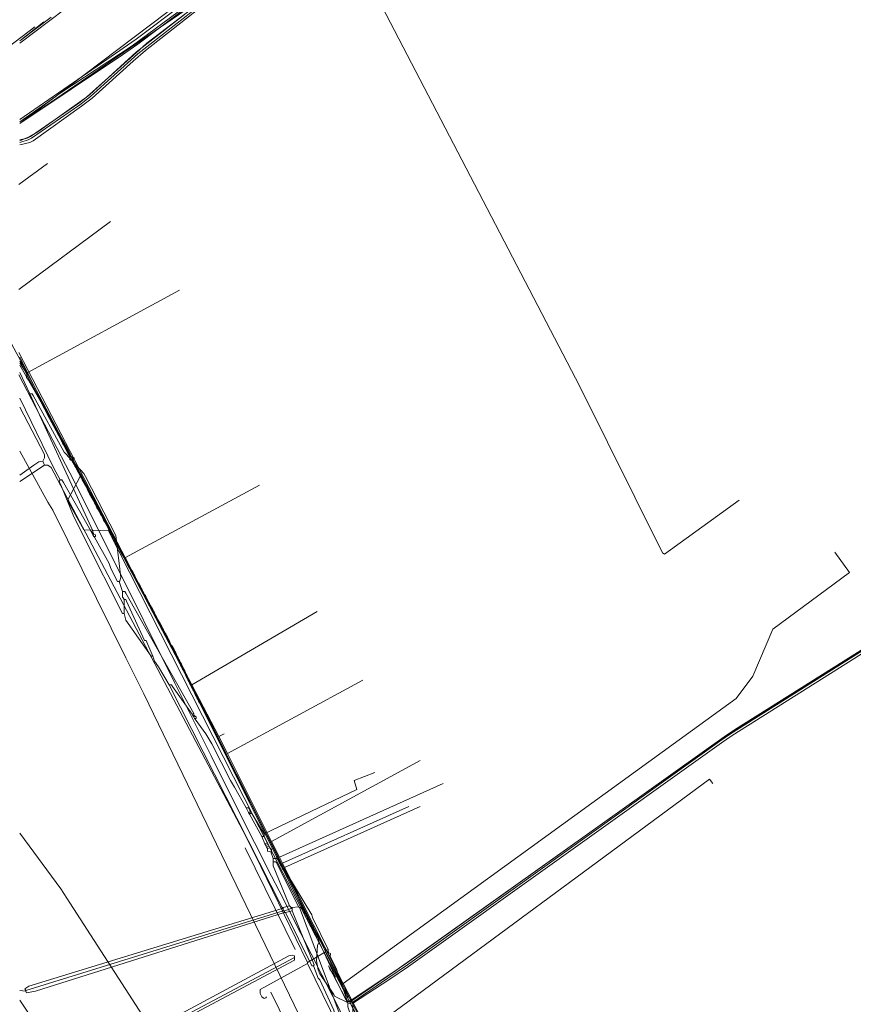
# Model space of a CAD drawing. Header units: metres. Extents: x 92810 to 93633, y 464687 to 465459.
# Tile 144 of 256: x 92921 to 92994, y 465068 to 465154. Entities that reach past the tile are written whole.
import ezdxf
from ezdxf.lldxf.tags import DXFTag

# ---------------------------------------------------------------- set-up
doc = ezdxf.new("R2010")
doc.units = ezdxf.units.M
for name, color, linetype, lineweight, transparency in [('B-OI-KL-DATA_KPN-G', 90, 'SI_B_DATA_KPN', 18, 0.4), ('B-OI-KL-DATA_LIANDER-G', 90, 'SI_B_DATA_LIANDER', 18, 0.4), ('B-OI-KL-DATA_ZIGGO BV-G', 90, 'SI_B_DATA_ZIGGO', 18, 0.4), ('B-OI-KL-ET_HS_LIANDER-G', 10, 'SI_B_ET_HS_LIANDON', 18, 0.4), ('B-OI-KL-ET_LS_LIANDER-G', 190, 'SI_B_ET_LS_LIANDER', 18, 0.4), ('B-OI-KL-ET_MS_LIANDER-G', 130, 'SI_B_ET_MS_LIANDER', 18, 0.4), ('B-OI-KL-GAS_LD_LIANDER-G', 30, 'SI_B_GAS_LD_LIANDER', 18, 0.4), ('B-WE-KL-DATA-G', 90, 'KL-DATA-N', 18, 0.4), ('B-WE-KL-ET_LS-G', 190, 'KL-LS-N', 18, 0.4), ('B-WE-KL-WATER-G', 170, 'KL-WATER-N', 18, 0.4)]:
    doc.layers.add(name, color=color, linetype=linetype, lineweight=lineweight, transparency=transparency)
doc.styles.get("Standard").update_dxf_attribs({"font": 'isocp.shx'})
tags = doc.linetypes.add('KL-DATA-N', pattern='A,4,-1,[101,NLCS.SHX,S=0.5,R=0,X=0,Y=0],-1,4,-1,["D",Standard,S=1,R=0,X=-0.25,Y=-0.5],-1.5', length=12.5).pattern_tags.tags
tags[18] = DXFTag(74, 10)
tags = doc.linetypes.add('KL-LS-N', pattern='A,4,-1,[103,NLCS.SHX,S=0.75,R=0,X=0,Y=0],-1,4,-1,["L",Standard,S=1,R=0,X=0,Y=-0.5],-2', length=13).pattern_tags.tags
tags[18] = DXFTag(74, 10)
doc.linetypes.add('KL-WATER-N', pattern='A,7,-0.5,[168,NLCS.SHX,S=0.75,R=0,X=0.75,Y=0],-2', length=9.5)
doc.linetypes.add('SI_B_DATA_KPN', pattern='A,5,-2,["KPN",Standard,S=1.5,R=0,X=-0.51,Y=-0.75],-8', length=15)
doc.linetypes.add('SI_B_DATA_LIANDER', pattern='A,5,-2,["LI-DATA",Standard,S=1.5,R=0,X=-0.51,Y=-0.75],-11', length=18)
doc.linetypes.add('SI_B_DATA_ZIGGO', pattern='A,5,-2,["ZIGGO",Standard,S=1.5,R=0,X=-0.51,Y=-0.75],-9', length=16)
doc.linetypes.add('SI_B_ET_HS_LIANDON', pattern='A,5,-2,["LI-HS",Standard,S=1.5,R=0,X=-0.51,Y=-0.75],-10', length=17)
doc.linetypes.add('SI_B_ET_LS_LIANDER', pattern='A,5,-2,["LI-LS",Standard,S=1.5,R=0,X=-0.51,Y=-0.75],-10', length=17)
doc.linetypes.add('SI_B_ET_MS_LIANDER', pattern='A,5,-2,["LI-MS",Standard,S=1.5,R=0,X=-0.51,Y=-0.75],-10', length=17)
doc.linetypes.add('SI_B_GAS_LD_LIANDER', pattern='A,5,-2,["LI-G-LD",Standard,S=1.5,R=0,X=-0.51,Y=-0.75],-11', length=18)

msp = doc.modelspace()

# ---------------------------------------------------------------- linework, layer by layer
at = {"layer": 'B-OI-KL-DATA_KPN-G'}
for p, q in [((92942.679, 465081.821), (92942.821, 465081.536)), ((92944.036, 465076.179), (92944.036, 465075.893)), ((92944.821, 465076.179), (92944.821, 465075.893))]:
    msp.add_line(p, q, dxfattribs=at)
at = {"layer": 'B-OI-KL-DATA_KPN-G', "flags": 128}
for points in [[(92953.75, 465168.464), (92953.393, 465167.964), (92953.036, 465167.893), (92952.75, 465167.679), (92941.464, 465159.964), (92941.036, 465159.607), (92921.107, 465144.536)], [(92921.964, 465120.964), (92921.107, 465122.821)], [(92924.607, 465113.464), (92924.036, 465114.536), (92921.107, 465120.607)], [(92921.964, 465120.964), (92922.179, 465120.964), (92922.25, 465120.821), (92924.964, 465115.893), (92925.107, 465115.75), (92926.679, 465114.036), (92926.821, 465113.75), (92929.464, 465108.607), (92929.893, 465104.964), (92929.821, 465104.679), (92929.75, 465104.607)], [(92921.964, 465120.964), (92927.464, 465109.036)], [(92924.607, 465113.464), (92924.536, 465113.321), (92924.679, 465113.036), (92925.75, 465110.393), (92926.75, 465108.321), (92930.036, 465101.821), (92930.179, 465101.821)], [(92924.607, 465113.464), (92924.75, 465113.464), (92924.893, 465113.25), (92927.321, 465108.964)], [(92927.464, 465109.036), (92927.321, 465108.964)], [(92927.321, 465108.964), (92927.393, 465108.821)], [(92927.464, 465108.893), (92927.393, 465108.821)], [(92927.393, 465108.821), (92927.464, 465108.679)], [(92927.464, 465109.036), (92927.464, 465108.893)], [(92927.464, 465108.893), (92927.536, 465108.75)], [(92927.536, 465108.75), (92927.464, 465108.679)], [(92927.464, 465108.679), (92927.536, 465108.536)], [(92927.536, 465108.75), (92927.679, 465108.679), (92927.679, 465108.536)], [(92927.536, 465108.536), (92927.679, 465108.536)], [(92927.536, 465108.536), (92927.607, 465108.464)], [(92927.607, 465108.536), (92927.607, 465108.464)], [(92927.607, 465108.464), (92928.893, 465106.179), (92929.036, 465105.75), (92929.607, 465104.607), (92929.75, 465104.607)], [(92929.75, 465104.607), (92930.036, 465103.75)], [(92930.036, 465103.75), (92930.036, 465103.25), (92930.107, 465103.179), (92930.179, 465103.036)], [(92930.036, 465103.75), (92930.25, 465103.75), (92930.321, 465103.607), (92936.25, 465093.107)], [(92930.179, 465103.036), (92930.179, 465101.821)], [(92930.179, 465103.036), (92930.321, 465103.036), (92930.393, 465102.893), (92931.964, 465099.464), (92932.107, 465099.464), (92932.179, 465099.321), (92932.679, 465098.107)], [(92930.179, 465101.821), (92930.321, 465101.25), (92932.536, 465098.107), (92932.679, 465098.107)], [(92932.679, 465098.107), (92932.821, 465097.679), (92933.179, 465097.179), (92934.107, 465095.607)], [(92934.107, 465095.607), (92934.321, 465095.607), (92934.393, 465095.464), (92936.107, 465093.036)], [(92934.107, 465095.607), (92943.964, 465076.179)], [(92936.25, 465093.107), (92936.107, 465093.036)], [(92936.107, 465093.036), (92936.179, 465092.893)], [(92936.25, 465092.964), (92936.179, 465092.893)], [(92936.179, 465092.893), (92936.25, 465092.821)], [(92936.25, 465093.107), (92936.25, 465092.964)], [(92936.25, 465092.964), (92936.321, 465092.893)], [(92936.321, 465092.893), (92936.25, 465092.821)], [(92936.25, 465092.821), (92936.321, 465092.679)], [(92936.321, 465092.893), (92936.464, 465092.821), (92936.464, 465092.679)], [(92936.321, 465092.679), (92936.464, 465092.679)], [(92936.321, 465092.679), (92936.393, 465092.607)], [(92936.393, 465092.679), (92936.393, 465092.607)], [(92936.393, 465092.607), (92937.321, 465091.321), (92937.821, 465090.464), (92939.464, 465087.25), (92939.821, 465086.679), (92940.821, 465084.893)], [(92952.036, 465087.964), (92950.25, 465087.25), (92950.464, 465086.464), (92942.393, 465082.607)], [(92940.821, 465084.893), (92941.036, 465084.893), (92941.107, 465084.75), (92941.179, 465084.536)], [(92940.821, 465084.893), (92941.036, 465084.464)], [(92941.179, 465084.536), (92941.036, 465084.464)], [(92941.036, 465084.464), (92941.107, 465084.321)], [(92941.179, 465084.393), (92941.107, 465084.321)], [(92941.107, 465084.321), (92942.179, 465082.393)], [(92941.179, 465084.536), (92941.179, 465084.393)], [(92941.179, 465084.393), (92941.321, 465084.393), (92941.393, 465084.25), (92942.393, 465082.607)], [(92942.179, 465082.393), (92942.393, 465082.393)], [(92942.179, 465082.393), (92942.464, 465081.75)], [(92942.393, 465082.607), (92942.393, 465082.393)], [(92942.393, 465082.393), (92942.679, 465081.821)], [(92942.679, 465081.821), (92942.464, 465081.75)], [(92942.464, 465081.75), (92942.536, 465081.607)], [(92942.75, 465081.679), (92942.536, 465081.607)], [(92942.536, 465081.607), (92942.607, 465081.464)], [(92942.821, 465081.536), (92942.607, 465081.464)], [(92942.607, 465081.464), (92942.679, 465081.321)], [(92942.893, 465081.393), (92942.679, 465081.321)], [(92942.679, 465081.321), (92942.679, 465081.107), (92942.964, 465081.036)], [(92942.821, 465081.536), (92942.893, 465081.393)], [(92942.893, 465081.393), (92943.036, 465081.25), (92943.036, 465081.036), (92942.964, 465081.036)], [(92942.964, 465081.036), (92943.179, 465080.464)], [(92943.179, 465080.464), (92943.179, 465079.821), (92943.393, 465079.321), (92944.607, 465076.321)], [(92943.179, 465080.464), (92943.607, 465080.464), (92943.607, 465080.393), (92946.536, 465075.536), (92946.607, 465075.321), (92947.964, 465072.536)], [(92943.179, 465080.179), (92943.393, 465080.179), (92943.464, 465080.107), (92945.393, 465076.25)], [(92943.964, 465076.107), (92921.893, 465069.321), (92921.536, 465069.107), (92921.607, 465068.964)], [(92943.964, 465076.179), (92944.036, 465076.179)], [(92943.964, 465076.179), (92943.964, 465076.107)], [(92943.964, 465076.107), (92944.036, 465076.107)], [(92944.607, 465076.321), (92944.036, 465076.179)], [(92944.75, 465076.107), (92944.179, 465075.893)], [(92944.607, 465076.321), (92944.75, 465076.179)], [(92944.75, 465076.179), (92944.821, 465076.179)], [(92944.75, 465076.179), (92944.75, 465076.107)], [(92944.75, 465076.107), (92944.821, 465076.107)], [(92945.393, 465076.25), (92944.821, 465076.179)], [(92945.393, 465076.25), (92945.464, 465076.179)], [(92945.464, 465076.179), (92945.679, 465076.179), (92945.75, 465076.036), (92947.821, 465072.464)], [(92945.464, 465076.179), (92948.893, 465067.107)], [(92944.036, 465075.893), (92921.607, 465068.964)], [(92944.179, 465075.75), (92922.464, 465068.893), (92921.679, 465068.75), (92921.607, 465068.893)], [(92944.036, 465075.893), (92944.179, 465075.893)], [(92944.179, 465075.893), (92944.179, 465075.75)], [(92944.179, 465075.75), (92944.25, 465075.75)], [(92944.821, 465075.893), (92944.25, 465075.75)], [(92944.25, 465075.75), (92946.536, 465071.107), (92946.679, 465071.107)], [(92944.821, 465075.893), (92946.75, 465071.179), (92946.679, 465071.107)], [(92947.964, 465072.536), (92947.821, 465072.464)], [(92947.964, 465072.536), (92947.964, 465072.393)], [(92947.821, 465072.464), (92947.893, 465072.321)], [(92947.964, 465072.393), (92947.893, 465072.321)], [(92947.893, 465072.321), (92947.964, 465072.179)], [(92947.964, 465072.393), (92948.036, 465072.25)], [(92948.036, 465072.25), (92947.964, 465072.179)], [(92947.964, 465072.179), (92948.036, 465072.036)], [(92948.036, 465072.25), (92948.179, 465072.179), (92948.179, 465072.036)], [(92948.036, 465072.036), (92948.179, 465072.036)], [(92948.036, 465072.036), (92948.107, 465071.964)], [(92948.107, 465072.036), (92948.107, 465071.964)], [(92948.107, 465071.964), (92948.679, 465070.893), (92949.679, 465067.893), (92949.679, 465067.536), (92952.464, 465059.036), (92952.607, 465058.75), (92958.107, 465047.107), (92958.25, 465047.107), (92958.25, 465046.964)], [(92946.679, 465071.107), (92947.107, 465070.036), (92947.25, 465069.893), (92948.464, 465067.25), (92948.536, 465066.964)], [(92921.607, 465068.893), (92921.107, 465068.964)], [(92921.607, 465068.964), (92921.607, 465068.893)], [(92930.107, 465038.25), (92930.179, 465043.25), (92929.964, 465046.25), (92929.75, 465047.536), (92928.893, 465052.75), (92928.679, 465053.607), (92928.036, 465055.964), (92927.464, 465057.536), (92925.821, 465061.036), (92925.464, 465061.607), (92921.107, 465068.107)]]:
    msp.add_lwpolyline(points, dxfattribs=at)
at = {"layer": 'B-OI-KL-DATA_LIANDER-G', "flags": 128}
for points in [[(92975.964, 465183.893), (92975.607, 465183.964), (92975.536, 465183.893), (92974.036, 465182.536), (92973.393, 465182.393), (92972.607, 465182.036), (92971.821, 465181.536), (92971.464, 465181.179), (92970.964, 465180.75), (92970.893, 465180.607), (92970.821, 465180.25), (92970.679, 465180.107), (92964.036, 465175.536), (92963.107, 465174.821), (92955.036, 465168.893), (92950.536, 465165.679), (92944.679, 465161.536), (92939.464, 465157.679), (92930.893, 465151.321), (92924.607, 465147.179), (92923.321, 465146.25), (92921.107, 465144.679)], [(92975.964, 465183.893), (92975.964, 465183.75), (92975.75, 465183.536), (92970.964, 465179.75), (92967.179, 465177.25), (92964.679, 465175.464), (92952.893, 465167.036), (92947.75, 465163.25), (92941.107, 465158.464), (92940.607, 465158.036), (92932.179, 465151.536), (92931.536, 465150.964), (92926.893, 465146.821), (92922.679, 465143.821), (92921.964, 465143.393), (92921.107, 465143.036)], [(92923.821, 465153.821), (92921.107, 465151.75)], [(93000.393, 464969.821), (92993.75, 464983.393), (92991.893, 464987.036), (92987.964, 464994.25), (92986.679, 464996.464), (92980.321, 465007.893), (92979.179, 465009.821), (92975.036, 465016.821), (92974.75, 465017.179), (92964.036, 465029.536), (92948.393, 465060.679), (92931.893, 465094.821), (92930.321, 465097.964), (92923.964, 465110.821), (92923.536, 465111.536), (92921.107, 465115.964)], [(93011.821, 465104.536), (93011.179, 465104.179), (93008.75, 465107.321), (93008.25, 465107.321), (93008.179, 465107.25), (93002.321, 465103.321), (92997.321, 465100.464), (92996.679, 465100.036), (92983.393, 465091.679), (92982.464, 465091.036), (92953.964, 465070.75), (92949.893, 465067.964), (92949.536, 465068.107), (92948.321, 465070.536), (92948.107, 465070.821), (92948.036, 465071.036)]]:
    msp.add_lwpolyline(points, dxfattribs=at)
at = {"layer": 'B-OI-KL-DATA_ZIGGO BV-G'}
msp.add_line((92918.709, 465128.382), (92921.744, 465122.797), dxfattribs=at)
at = {"layer": 'B-OI-KL-DATA_ZIGGO BV-G', "flags": 128}
for points in [[(92921, 465139.207), (92923.522, 465141.051)], [(92921, 465130.078), (92929, 465136)], [(92921.744, 465122.797), (92935, 465130)], [(92921.744, 465122.797), (92930.243, 465106.674)], [(92930.243, 465106.674), (92942, 465113)], [(92992.121, 465107.156), (92993.398, 465105.399), (92986.742, 465100.459), (92984.984, 465096.344), (92983.528, 465094.409)], [(92936.081, 465095.599), (92930.243, 465106.674)], [(92936.081, 465095.599), (92947, 465102)], [(92939.19, 465089.628), (92951, 465096)], [(92936.081, 465095.599), (92938.447, 465091.11)], [(92983.528, 465094.409), (92949.281, 465069.576)], [(92938.894, 465091.334), (92938.447, 465091.11)], [(92938.447, 465091.11), (92939.19, 465089.628)], [(92939.19, 465089.628), (92943.035, 465081.957)], [(92943.035, 465081.957), (92956, 465089)], [(92951.382, 465065.36), (92981.206, 465087.39), (92981.503, 465086.987)], [(92943.725, 465080.58), (92958, 465087)], [(92943.988, 465080.054), (92955, 465085)], [(92944.175, 465079.681), (92956, 465085)], [(92943.035, 465081.957), (92943.725, 465080.58)], [(92943.725, 465080.58), (92943.988, 465080.054)], [(92943.988, 465080.054), (92944.175, 465079.681)], [(92944.175, 465079.681), (92949.281, 465069.576)], [(92950.916, 465066.429), (92949.281, 465069.576)]]:
    msp.add_lwpolyline(points, dxfattribs=at)
at = {"layer": 'B-OI-KL-ET_HS_LIANDER-G', "flags": 128}
for points in [[(92979.036, 465186.893), (92974.107, 465182.893), (92973.75, 465182.679), (92973.25, 465182.607), (92972.821, 465182.393), (92971.964, 465181.893), (92971.607, 465181.607), (92970.821, 465180.893), (92970.679, 465180.607), (92970.536, 465180.25), (92970.25, 465180.036), (92963.679, 465175.536), (92961.536, 465173.964), (92940.536, 465158.821), (92935.321, 465154.964), (92931.25, 465151.893), (92928.679, 465150.107), (92921.107, 465144.893)], [(92971.893, 465180.893), (92971.536, 465181.036), (92971.107, 465180.679), (92970.964, 465180.393), (92970.821, 465180.036), (92970.536, 465179.821), (92964.321, 465175.536), (92960.893, 465173.036), (92940.75, 465158.536), (92937.893, 465156.393), (92931.393, 465151.464), (92930.036, 465150.536), (92921.107, 465144.536)], [(92971.893, 465180.893), (92971.25, 465180.393), (92971.25, 465180.036), (92971.179, 465179.964), (92964.036, 465175.036), (92959.679, 465171.893), (92941.607, 465158.821), (92939.821, 465157.464), (92931.25, 465150.75), (92927.179, 465147.036), (92926.25, 465146.321), (92922.036, 465143.393), (92921.75, 465143.25), (92921.107, 465143.107)], [(92971.25, 465179.75), (92964.179, 465174.893), (92958.893, 465171.107), (92941.75, 465158.679), (92939.964, 465157.321), (92931.393, 465150.607), (92927.25, 465146.893), (92926.321, 465146.179), (92922.107, 465143.25), (92921.821, 465143.107), (92921.107, 465142.893)], [(92971.321, 465179.679), (92964.25, 465174.75), (92960.25, 465171.821), (92941.536, 465158.321), (92939.964, 465157.107), (92932.036, 465150.893), (92930.964, 465149.964), (92927.393, 465146.75), (92926.464, 465146.036), (92922.25, 465143.036), (92921.964, 465142.893), (92921.107, 465142.679)], [(92926.321, 465155.536), (92921.107, 465151.536)], [(92923.179, 465153.393), (92921.107, 465151.75)]]:
    msp.add_lwpolyline(points, dxfattribs=at)
at = {"layer": 'B-OI-KL-ET_LS_LIANDER-G'}
for p, q in [((92942.536, 465159.25), (92921.107, 465144.536)), ((92921.107, 465123.679), (92921.75, 465122.679)), ((92921.75, 465122.679), (92921.679, 465122.393)), ((92921.679, 465122.393), (92922.179, 465121.75)), ((92922.179, 465121.75), (92923.036, 465120.179)), ((92923.25, 465115.679), (92921.107, 465119.821)), ((92923.036, 465120.179), (92925.464, 465115.536)), ((92923.25, 465115.393), (92923.25, 465115.679)), ((92925.464, 465115.536), (92925.679, 465115.464)), ((92925.464, 465115.536), (92925.464, 465115.25)), ((92925.679, 465115.464), (92925.821, 465115.393)), ((92925.679, 465115.464), (92925.75, 465115.25)), ((92922.321, 465114.75), (92921.107, 465113.893)), ((92923.25, 465114.75), (92921.107, 465113.321)), ((92922.75, 465115.036), (92922.321, 465114.75)), ((92923.107, 465115.107), (92922.75, 465115.036)), ((92923.107, 465115.107), (92923.25, 465115.393)), ((92923.107, 465115.107), (92923.25, 465114.75)), ((92923.25, 465114.75), (92923.536, 465114.75)), ((92923.536, 465114.75), (92923.821, 465114.536)), ((92925.464, 465115.25), (92925.536, 465115.179)), ((92925.536, 465115.179), (92925.679, 465115.179)), ((92925.821, 465115.321), (92925.679, 465115.179)), ((92925.679, 465115.179), (92935.464, 465096.607)), ((92925.821, 465115.393), (92925.821, 465115.321)), ((92923.821, 465114.536), (92940.536, 465082.893)), ((92935.464, 465096.607), (92944.607, 465078.607)), ((92940.536, 465082.893), (92942.107, 465079.75)), ((92921.107, 465082.679), (92924.679, 465077.821)), ((92940.75, 465081.393), (92945.107, 465072.536)), ((92942.107, 465079.75), (92946.179, 465071.393)), ((92944.607, 465078.607), (92944.75, 465078.464)), ((92924.679, 465077.821), (92925.464, 465076.607)), ((92944.75, 465078.464), (92945.893, 465075.964)), ((92925.464, 465076.607), (92934.179, 465063.107)), ((92945.893, 465075.964), (92947.536, 465072.893)), ((92947.536, 465072.893), (92947.75, 465072.607)), ((92947.75, 465072.607), (92947.75, 465072.321)), ((92933.607, 465066.107), (92944.536, 465071.964)), ((92945.036, 465071.821), (92933.679, 465065.821)), ((92944.536, 465071.964), (92944.893, 465072.036)), ((92944.893, 465072.036), (92945.036, 465071.964)), ((92945.036, 465071.964), (92945.036, 465071.607)), ((92947.75, 465072.321), (92946.179, 465071.393)), ((92947.75, 465072.321), (92949.179, 465069.321)), ((92945.036, 465071.607), (92933.75, 465065.607)), ((92946.179, 465071.321), (92942.036, 465069.036)), ((92946.179, 465071.393), (92946.179, 465071.321)), ((92946.179, 465071.321), (92951.393, 465060.679)), ((92949.179, 465069.321), (92949.179, 465069.25)), ((92949.179, 465069.25), (92949.679, 465068.536)), ((92942.036, 465069.036), (92942.036, 465068.679)), ((92942.036, 465068.679), (92942.179, 465068.393)), ((92942.179, 465068.393), (92942.393, 465068.25)), ((92942.393, 465068.25), (92942.536, 465068.321)), ((92942.536, 465068.321), (92942.607, 465068.393)), ((92942.964, 465068.821), (92947.679, 465059.321)), ((92949.679, 465068.536), (92949.679, 465068.25)), ((92949.679, 465068.25), (92950.536, 465066.607))]:
    msp.add_line(p, q, dxfattribs=at)
at = {"layer": 'B-OI-KL-ET_MS_LIANDER-G'}
for p, q in [((92927.679, 465111.321), (92927.821, 465111.036)), ((92928.179, 465110.393), (92928.321, 465110.107)), ((92928.679, 465109.464), (92928.821, 465109.179)), ((92929.679, 465107.821), (92929.821, 465107.536)), ((92930.679, 465105.893), (92930.821, 465105.607)), ((92931.179, 465104.964), (92931.321, 465104.679)), ((92931.179, 465104.821), (92931.321, 465104.536)), ((92934.179, 465099.321), (92934.321, 465099.036)), ((92934.679, 465098.393), (92934.821, 465098.107)), ((92935.179, 465097.393), (92935.321, 465097.107)), ((92935.679, 465096.393), (92935.821, 465096.107)), ((92936.179, 465095.393), (92936.321, 465095.107)), ((92936.679, 465094.393), (92936.821, 465094.107)), ((92943.679, 465080.393), (92943.821, 465080.107)), ((92946.179, 465075.464), (92946.321, 465075.179)), ((92946.679, 465074.464), (92946.821, 465074.179))]:
    msp.add_line(p, q, dxfattribs=at)
at = {"layer": 'B-OI-KL-ET_MS_LIANDER-G', "flags": 128}
for points in [[(92923.75, 465118.893), (92921.107, 465124.179)], [(92923.679, 465118.821), (92921.107, 465123.821)], [(92923.75, 465118.893), (92923.679, 465118.821)], [(92923.75, 465118.893), (92924.321, 465117.821)], [(92923.679, 465118.821), (92924.25, 465117.75)], [(92924.321, 465117.821), (92924.25, 465117.75)], [(92924.25, 465117.75), (92924.75, 465116.821)], [(92924.321, 465117.821), (92924.821, 465116.893)], [(92924.821, 465116.893), (92924.75, 465116.821)], [(92924.75, 465116.821), (92924.821, 465116.679)], [(92924.821, 465116.893), (92924.893, 465116.75)], [(92924.893, 465116.75), (92924.821, 465116.679)], [(92924.821, 465116.679), (92924.893, 465116.536)], [(92924.893, 465116.75), (92924.964, 465116.607)], [(92924.964, 465116.607), (92924.893, 465116.536)], [(92924.893, 465116.536), (92925.321, 465115.75)], [(92924.964, 465116.607), (92925.393, 465115.821)], [(92925.393, 465115.821), (92925.321, 465115.75)], [(92925.321, 465115.75), (92925.393, 465115.607)], [(92925.393, 465115.821), (92925.464, 465115.679)], [(92925.464, 465115.679), (92925.393, 465115.607)], [(92925.393, 465115.607), (92925.464, 465115.464)], [(92925.464, 465115.679), (92925.536, 465115.536)], [(92925.536, 465115.536), (92925.464, 465115.464)], [(92925.464, 465115.464), (92925.821, 465114.821)], [(92925.536, 465115.536), (92925.893, 465114.893)], [(92925.893, 465114.893), (92925.821, 465114.821)], [(92925.821, 465114.821), (92925.893, 465114.679)], [(92925.893, 465114.893), (92925.964, 465114.75)], [(92925.964, 465114.75), (92925.893, 465114.679)], [(92925.893, 465114.679), (92925.964, 465114.536)], [(92925.964, 465114.75), (92926.036, 465114.607)], [(92926.036, 465114.607), (92925.964, 465114.536)], [(92926.036, 465114.607), (92926.107, 465114.464)], [(92925.964, 465114.536), (92926.036, 465114.393)], [(92926.107, 465114.464), (92926.036, 465114.393)], [(92926.036, 465114.393), (92926.393, 465113.75)], [(92926.107, 465114.464), (92926.464, 465113.821)], [(92926.464, 465113.821), (92926.393, 465113.75)], [(92926.393, 465113.75), (92926.464, 465113.607)], [(92926.464, 465113.821), (92926.536, 465113.679)], [(92926.536, 465113.679), (92926.464, 465113.607)], [(92926.464, 465113.607), (92926.536, 465113.464)], [(92926.536, 465113.679), (92926.607, 465113.536)], [(92926.607, 465113.536), (92926.536, 465113.464)], [(92926.536, 465113.464), (92926.607, 465113.321)], [(92926.607, 465113.536), (92926.679, 465113.393)], [(92926.679, 465113.393), (92926.607, 465113.321)], [(92926.607, 465113.321), (92926.893, 465112.821)], [(92926.679, 465113.393), (92926.964, 465112.893)], [(92926.964, 465112.893), (92926.893, 465112.821)], [(92926.964, 465112.893), (92927.036, 465112.75)], [(92926.893, 465112.821), (92926.964, 465112.679)], [(92927.036, 465112.75), (92926.964, 465112.679)], [(92926.964, 465112.679), (92927.036, 465112.536)], [(92927.036, 465112.75), (92927.107, 465112.607)], [(92927.107, 465112.607), (92927.036, 465112.536)], [(92927.036, 465112.536), (92927.107, 465112.393)], [(92927.107, 465112.607), (92927.179, 465112.464)], [(92927.179, 465112.464), (92927.107, 465112.393)], [(92927.107, 465112.393), (92927.179, 465112.25)], [(92927.179, 465112.464), (92927.25, 465112.321)], [(92927.25, 465112.321), (92927.179, 465112.25)], [(92927.179, 465112.25), (92927.464, 465111.75)], [(92927.25, 465112.321), (92927.536, 465111.821)], [(92927.536, 465111.821), (92927.464, 465111.75)], [(92927.464, 465111.75), (92927.536, 465111.607)], [(92927.536, 465111.821), (92927.607, 465111.679)], [(92927.607, 465111.679), (92927.536, 465111.607)], [(92927.536, 465111.607), (92927.607, 465111.464)], [(92927.607, 465111.679), (92927.679, 465111.536)], [(92927.679, 465111.536), (92927.607, 465111.464)], [(92927.607, 465111.464), (92927.679, 465111.321)], [(92927.679, 465111.536), (92927.75, 465111.393)], [(92927.75, 465111.393), (92927.679, 465111.321)], [(92927.75, 465111.393), (92927.821, 465111.25)], [(92927.821, 465111.25), (92927.75, 465111.179)], [(92927.821, 465111.25), (92927.893, 465111.107)], [(92927.893, 465111.107), (92927.821, 465111.036)], [(92927.821, 465111.036), (92927.964, 465110.821)], [(92927.893, 465111.107), (92928.036, 465110.893)], [(92928.036, 465110.893), (92927.964, 465110.821)], [(92927.964, 465110.821), (92928.036, 465110.679)], [(92928.036, 465110.893), (92928.107, 465110.75)], [(92928.107, 465110.75), (92928.036, 465110.679)], [(92928.036, 465110.679), (92928.107, 465110.536)], [(92928.107, 465110.75), (92928.179, 465110.607)], [(92928.179, 465110.607), (92928.107, 465110.536)], [(92928.107, 465110.536), (92928.179, 465110.393)], [(92928.179, 465110.607), (92928.25, 465110.464)], [(92928.25, 465110.464), (92928.179, 465110.393)], [(92928.25, 465110.464), (92928.321, 465110.321)], [(92928.321, 465110.321), (92928.25, 465110.25)], [(92928.321, 465110.321), (92928.393, 465110.179)], [(92928.393, 465110.179), (92928.321, 465110.107)], [(92928.321, 465110.107), (92928.393, 465109.964)], [(92928.393, 465110.179), (92928.464, 465110.036)], [(92928.464, 465110.036), (92928.393, 465109.964)], [(92928.393, 465109.964), (92928.536, 465109.75)], [(92928.464, 465110.036), (92928.607, 465109.821)], [(92928.607, 465109.821), (92928.536, 465109.75)], [(92928.536, 465109.75), (92928.607, 465109.607)], [(92928.607, 465109.821), (92928.679, 465109.679)], [(92928.679, 465109.679), (92928.607, 465109.607)], [(92928.607, 465109.607), (92928.679, 465109.464)], [(92928.679, 465109.679), (92928.75, 465109.536)], [(92928.75, 465109.536), (92928.679, 465109.464)], [(92928.75, 465109.536), (92928.821, 465109.393)], [(92928.821, 465109.393), (92928.75, 465109.321)], [(92928.821, 465109.393), (92928.893, 465109.25)], [(92928.893, 465109.25), (92928.821, 465109.179)], [(92928.821, 465109.179), (92928.893, 465109.036)], [(92928.893, 465109.25), (92928.964, 465109.107)], [(92928.964, 465109.107), (92928.893, 465109.036)], [(92928.893, 465109.036), (92928.964, 465108.893)], [(92928.964, 465109.107), (92929.036, 465108.964)], [(92929.036, 465108.964), (92928.964, 465108.893)], [(92928.964, 465108.893), (92929.036, 465108.821)], [(92929.036, 465108.964), (92929.107, 465108.893)], [(92929.107, 465108.893), (92929.036, 465108.821)], [(92929.036, 465108.821), (92929.107, 465108.679)], [(92929.107, 465108.893), (92929.179, 465108.75)], [(92929.179, 465108.75), (92929.107, 465108.679)], [(92929.107, 465108.679), (92929.179, 465108.536)], [(92929.179, 465108.75), (92929.25, 465108.607)], [(92929.25, 465108.607), (92929.179, 465108.536)], [(92929.25, 465108.607), (92929.321, 465108.464)], [(92929.179, 465108.536), (92929.25, 465108.393)], [(92929.321, 465108.464), (92929.25, 465108.393)], [(92929.25, 465108.393), (92929.321, 465108.25)], [(92929.321, 465108.464), (92929.393, 465108.321)], [(92929.393, 465108.321), (92929.321, 465108.25)], [(92929.321, 465108.25), (92929.393, 465108.107)], [(92929.393, 465108.321), (92929.464, 465108.179)], [(92929.464, 465108.179), (92929.393, 465108.107)], [(92929.393, 465108.107), (92929.464, 465107.964)], [(92929.464, 465108.179), (92929.536, 465108.036)], [(92929.536, 465108.036), (92929.464, 465107.964)], [(92929.464, 465107.964), (92929.536, 465107.821)], [(92929.536, 465108.036), (92929.607, 465107.893)], [(92929.607, 465107.893), (92929.536, 465107.821)], [(92929.536, 465107.821), (92929.607, 465107.75)], [(92929.607, 465107.893), (92929.679, 465107.821)], [(92929.679, 465107.821), (92929.607, 465107.75)], [(92929.607, 465107.75), (92929.679, 465107.607)], [(92929.75, 465107.679), (92929.679, 465107.607)], [(92929.679, 465107.607), (92929.75, 465107.464)], [(92929.821, 465107.536), (92929.75, 465107.464)], [(92929.75, 465107.464), (92929.821, 465107.321)], [(92929.821, 465107.536), (92929.893, 465107.393)], [(92929.893, 465107.393), (92929.821, 465107.321)], [(92929.821, 465107.321), (92929.893, 465107.179)], [(92929.893, 465107.393), (92929.964, 465107.25)], [(92929.964, 465107.25), (92929.893, 465107.179)], [(92929.893, 465107.179), (92929.964, 465107.036)], [(92929.964, 465107.25), (92930.036, 465107.107)], [(92930.036, 465107.107), (92929.964, 465107.036)], [(92929.964, 465107.036), (92930.036, 465106.893)], [(92930.036, 465107.107), (92930.107, 465106.964)], [(92930.107, 465106.964), (92930.036, 465106.893)], [(92930.036, 465106.893), (92930.107, 465106.821)], [(92930.107, 465106.964), (92930.179, 465106.821)], [(93008.679, 465107.107), (93008.321, 465107.179), (93002.75, 465103.393), (93001.964, 465102.964), (92997.179, 465100.25), (92995.607, 465099.25), (92983.036, 465091.321), (92982.107, 465090.679), (92954.893, 465071.179), (92953.179, 465070.036), (92950.036, 465067.893), (92949.821, 465067.821), (92948.536, 465068.464), (92948.464, 465068.607), (92947.25, 465070.393), (92947.107, 465070.75), (92946.964, 465071.536), (92947.036, 465072.893), (92947.179, 465073.179)], [(93008.607, 465107.036), (93008.393, 465107.036), (93007.964, 465106.75), (93002.821, 465103.25), (92997.321, 465100.107), (92995.75, 465099.107), (92983.179, 465091.179), (92982.25, 465090.536), (92954.964, 465071.036), (92953.25, 465069.893), (92950.179, 465067.893), (92950.107, 465067.75), (92950.107, 465066.536), (92950.036, 465066.321), (92949.893, 465065.821), (92950.107, 465064.893), (92950.179, 465064.821), (92950.321, 465064.393), (92950.393, 465064.393), (92951.75, 465062.821)], [(92930.107, 465106.821), (92930.179, 465106.821)], [(92930.107, 465106.821), (92930.179, 465106.679)], [(92930.179, 465106.821), (92930.25, 465106.679)], [(92930.179, 465106.679), (92930.25, 465106.679)], [(92930.179, 465106.679), (92930.25, 465106.536)], [(92930.25, 465106.679), (92930.321, 465106.607)], [(92930.321, 465106.607), (92930.25, 465106.536)], [(92930.25, 465106.536), (92930.321, 465106.393)], [(92930.321, 465106.607), (92930.393, 465106.464)], [(92930.393, 465106.464), (92930.321, 465106.393)], [(92930.321, 465106.393), (92930.393, 465106.25)], [(92930.393, 465106.464), (92930.464, 465106.321)], [(92930.464, 465106.321), (92930.393, 465106.25)], [(92930.393, 465106.25), (92930.464, 465106.107)], [(92930.464, 465106.321), (92930.536, 465106.179)], [(92930.536, 465106.179), (92930.464, 465106.107)], [(92930.464, 465106.107), (92930.536, 465105.964)], [(92930.536, 465106.179), (92930.607, 465106.036)], [(92930.607, 465106.036), (92930.536, 465105.964)], [(92930.607, 465106.036), (92930.679, 465105.893)], [(92930.536, 465105.964), (92930.607, 465105.821)], [(92930.679, 465105.893), (92930.607, 465105.821)], [(92930.607, 465105.821), (92930.679, 465105.75)], [(92930.679, 465105.75), (92930.75, 465105.75)], [(92930.679, 465105.75), (92930.75, 465105.607)], [(92930.75, 465105.607), (92930.821, 465105.607)], [(92930.75, 465105.607), (92930.821, 465105.464)], [(92930.821, 465105.607), (92930.893, 465105.536)], [(92930.893, 465105.536), (92930.821, 465105.464)], [(92930.821, 465105.464), (92930.893, 465105.321)], [(92930.893, 465105.536), (92930.964, 465105.393)], [(92930.964, 465105.393), (92930.893, 465105.321)], [(92930.893, 465105.321), (92930.964, 465105.179)], [(92930.964, 465105.393), (92931.036, 465105.25)], [(92931.036, 465105.25), (92930.964, 465105.179)], [(92930.964, 465105.179), (92931.036, 465105.036)], [(92931.036, 465105.25), (92931.107, 465105.107)], [(92931.107, 465105.107), (92931.036, 465105.036)], [(92931.036, 465105.036), (92931.107, 465104.893)], [(92931.107, 465105.107), (92931.179, 465104.964)], [(92931.179, 465104.964), (92931.107, 465104.893)], [(92931.107, 465104.893), (92931.179, 465104.821)], [(92931.179, 465104.821), (92931.25, 465104.821)], [(92931.25, 465104.679), (92931.321, 465104.679)], [(92931.321, 465104.679), (92931.393, 465104.536)], [(92931.321, 465104.536), (92931.393, 465104.536)], [(92931.321, 465104.536), (92931.393, 465104.393)], [(92931.393, 465104.536), (92931.464, 465104.464)], [(92931.464, 465104.464), (92931.393, 465104.393)], [(92931.393, 465104.393), (92931.464, 465104.25)], [(92931.464, 465104.464), (92931.536, 465104.321)], [(92931.536, 465104.321), (92931.464, 465104.25)], [(92931.536, 465104.321), (92931.607, 465104.179)], [(92931.464, 465104.25), (92931.536, 465104.107)], [(92931.607, 465104.179), (92931.536, 465104.107)], [(92931.536, 465104.107), (92931.607, 465103.964)], [(92931.607, 465104.179), (92931.679, 465104.036)], [(92931.679, 465104.036), (92931.607, 465103.964)], [(92931.607, 465103.964), (92931.679, 465103.821)], [(92931.679, 465104.036), (92931.75, 465103.893)], [(92931.75, 465103.893), (92931.679, 465103.821)], [(92931.679, 465103.821), (92931.75, 465103.75)], [(92931.75, 465103.893), (92931.821, 465103.75)], [(92931.75, 465103.75), (92931.821, 465103.75)], [(92931.75, 465103.75), (92931.821, 465103.607)], [(92931.821, 465103.75), (92931.893, 465103.607)], [(92931.821, 465103.607), (92931.893, 465103.607)], [(92931.821, 465103.607), (92931.893, 465103.464)], [(92931.893, 465103.607), (92931.964, 465103.464)], [(92931.893, 465103.464), (92931.964, 465103.464)], [(92931.893, 465103.464), (92931.964, 465103.321)], [(92931.964, 465103.464), (92932.036, 465103.393)], [(92932.036, 465103.393), (92931.964, 465103.321)], [(92931.964, 465103.321), (92932.036, 465103.179)], [(92932.036, 465103.393), (92932.107, 465103.25)], [(92932.107, 465103.25), (92932.036, 465103.179)], [(92932.036, 465103.179), (92932.107, 465103.036)], [(92932.107, 465103.25), (92932.179, 465103.107)], [(92932.179, 465103.107), (92932.107, 465103.036)], [(92932.107, 465103.036), (92932.179, 465102.893)], [(92932.179, 465103.107), (92932.25, 465102.964)], [(92932.25, 465102.964), (92932.179, 465102.893)], [(92932.179, 465102.893), (92932.25, 465102.821)], [(92932.25, 465102.964), (92932.321, 465102.821)], [(92932.25, 465102.821), (92932.321, 465102.821)], [(92932.25, 465102.821), (92932.321, 465102.679)], [(92932.321, 465102.821), (92932.393, 465102.679)], [(92932.321, 465102.679), (92932.393, 465102.679)], [(92932.321, 465102.679), (92932.393, 465102.536)], [(92932.393, 465102.679), (92932.464, 465102.536)], [(92932.393, 465102.536), (92932.464, 465102.536)], [(92932.393, 465102.536), (92932.464, 465102.393)], [(92932.464, 465102.536), (92932.536, 465102.393)], [(92932.464, 465102.393), (92932.536, 465102.393)], [(92932.464, 465102.393), (92932.536, 465102.25)], [(92932.536, 465102.393), (92932.607, 465102.321)], [(92932.607, 465102.321), (92932.536, 465102.25)], [(92932.536, 465102.25), (92932.607, 465102.107)], [(92932.607, 465102.321), (92932.679, 465102.179)], [(92932.679, 465102.179), (92932.607, 465102.107)], [(92932.607, 465102.107), (92932.679, 465101.964)], [(92932.679, 465102.179), (92932.75, 465102.036)], [(92932.75, 465102.036), (92932.679, 465101.964)], [(92932.679, 465101.964), (92932.75, 465101.821)], [(92932.75, 465102.036), (92932.821, 465101.893)], [(92932.821, 465101.893), (92932.75, 465101.821)], [(92932.75, 465101.821), (92932.821, 465101.75)], [(92932.821, 465101.893), (92932.893, 465101.75)], [(92932.821, 465101.75), (92932.893, 465101.75)], [(92932.821, 465101.75), (92932.893, 465101.607)], [(92932.893, 465101.75), (92932.964, 465101.607)], [(92932.893, 465101.607), (92932.964, 465101.607)], [(92932.893, 465101.607), (92932.964, 465101.464)], [(92932.964, 465101.607), (92933.036, 465101.464)], [(92932.964, 465101.464), (92933.036, 465101.464)], [(92932.964, 465101.464), (92933.036, 465101.321)], [(92933.036, 465101.464), (92933.107, 465101.321)], [(92933.036, 465101.321), (92933.107, 465101.321)], [(92933.036, 465101.321), (92933.107, 465101.179)], [(92933.107, 465101.321), (92933.179, 465101.179)], [(92933.107, 465101.179), (92933.179, 465101.179)], [(92933.107, 465101.179), (92933.179, 465101.036)], [(92933.179, 465101.179), (92933.25, 465101.107)], [(92933.25, 465101.107), (92933.179, 465101.036)], [(92933.179, 465101.036), (92933.25, 465100.893)], [(92933.25, 465101.107), (92933.321, 465100.964)], [(92933.321, 465100.964), (92933.25, 465100.893)], [(92933.25, 465100.893), (92933.321, 465100.821)], [(92933.321, 465100.964), (92933.393, 465100.821)], [(92933.321, 465100.821), (92933.393, 465100.821)], [(92933.321, 465100.821), (92933.393, 465100.679)], [(92933.393, 465100.821), (92933.464, 465100.679)], [(92933.393, 465100.679), (92933.464, 465100.679)], [(92933.393, 465100.679), (92933.464, 465100.536)], [(92933.464, 465100.679), (92933.536, 465100.536)], [(92933.464, 465100.536), (92933.536, 465100.536)], [(92933.464, 465100.536), (92933.536, 465100.393)], [(92933.536, 465100.536), (92933.607, 465100.393)], [(92933.536, 465100.393), (92933.607, 465100.393)], [(92933.536, 465100.393), (92933.607, 465100.25)], [(92933.607, 465100.393), (92933.679, 465100.25)], [(92933.607, 465100.25), (92933.679, 465100.25)], [(92933.607, 465100.25), (92933.679, 465100.107)], [(92933.679, 465100.25), (92933.75, 465100.107)], [(92933.679, 465100.107), (92933.75, 465100.107)], [(92933.679, 465100.107), (92933.75, 465099.964)], [(92933.75, 465100.107), (92933.821, 465100.036)], [(92933.821, 465100.036), (92933.75, 465099.964)], [(92933.821, 465100.036), (92933.893, 465099.893)], [(92933.75, 465099.964), (92933.821, 465099.821)], [(92933.893, 465099.893), (92933.821, 465099.821)], [(92933.821, 465099.821), (92933.893, 465099.75)], [(92933.893, 465099.893), (92933.964, 465099.75)], [(92933.893, 465099.75), (92933.964, 465099.75)], [(92933.893, 465099.75), (92933.964, 465099.607)], [(92933.964, 465099.75), (92934.036, 465099.607)], [(92933.964, 465099.607), (92934.036, 465099.607)], [(92933.964, 465099.607), (92934.036, 465099.464)], [(92934.036, 465099.607), (92934.107, 465099.464)], [(92934.036, 465099.464), (92934.107, 465099.464)], [(92934.036, 465099.464), (92934.107, 465099.321)], [(92934.107, 465099.464), (92934.179, 465099.321)], [(92934.107, 465099.321), (92934.179, 465099.321)], [(92934.107, 465099.321), (92934.179, 465099.179)], [(92934.179, 465099.179), (92934.25, 465099.179)], [(92934.179, 465099.179), (92934.25, 465099.036)], [(92934.25, 465099.036), (92934.321, 465099.036)], [(92934.25, 465099.036), (92934.321, 465098.893)], [(92934.321, 465099.036), (92934.393, 465098.964)], [(92934.393, 465098.964), (92934.321, 465098.893)], [(92934.321, 465098.893), (92934.393, 465098.75)], [(92934.393, 465098.964), (92934.464, 465098.821)], [(92934.464, 465098.821), (92934.393, 465098.75)], [(92934.393, 465098.75), (92934.464, 465098.607)], [(92934.464, 465098.821), (92934.536, 465098.679)], [(92934.536, 465098.679), (92934.464, 465098.607)], [(92934.464, 465098.607), (92934.536, 465098.464)], [(92934.536, 465098.679), (92934.607, 465098.536)], [(92934.607, 465098.536), (92934.536, 465098.464)], [(92934.536, 465098.464), (92934.607, 465098.321)], [(92934.607, 465098.536), (92934.679, 465098.393)], [(92934.679, 465098.393), (92934.607, 465098.321)], [(92934.607, 465098.321), (92934.679, 465098.179)], [(92934.75, 465098.25), (92934.679, 465098.179)], [(92934.679, 465098.179), (92934.75, 465098.036)], [(92934.821, 465098.107), (92934.75, 465098.036)], [(92934.75, 465098.036), (92934.821, 465097.893)], [(92934.821, 465098.107), (92934.893, 465097.964)], [(92934.893, 465097.964), (92934.821, 465097.893)], [(92934.821, 465097.893), (92934.893, 465097.75)], [(92934.893, 465097.964), (92934.964, 465097.821)], [(92934.964, 465097.821), (92934.893, 465097.75)], [(92934.893, 465097.75), (92934.964, 465097.607)], [(92934.964, 465097.821), (92935.036, 465097.679)], [(92935.036, 465097.679), (92934.964, 465097.607)], [(92934.964, 465097.607), (92935.036, 465097.464)], [(92935.036, 465097.679), (92935.107, 465097.536)], [(92935.107, 465097.536), (92935.036, 465097.464)], [(92935.036, 465097.464), (92935.107, 465097.321)], [(92935.107, 465097.536), (92935.179, 465097.393)], [(92935.179, 465097.393), (92935.107, 465097.321)], [(92935.107, 465097.321), (92935.179, 465097.179)], [(92935.25, 465097.25), (92935.179, 465097.179)], [(92935.179, 465097.179), (92935.25, 465097.036)], [(92935.321, 465097.107), (92935.25, 465097.036)], [(92935.25, 465097.036), (92935.321, 465096.893)], [(92935.321, 465097.107), (92935.393, 465096.964)], [(92935.393, 465096.964), (92935.321, 465096.893)], [(92935.321, 465096.893), (92935.393, 465096.75)], [(92935.393, 465096.964), (92935.464, 465096.821)], [(92935.464, 465096.821), (92935.393, 465096.75)], [(92935.393, 465096.75), (92935.464, 465096.607)], [(92935.464, 465096.821), (92935.536, 465096.679)], [(92935.536, 465096.679), (92935.464, 465096.607)], [(92935.464, 465096.607), (92935.536, 465096.464)], [(92935.536, 465096.679), (92935.607, 465096.536)], [(92935.607, 465096.536), (92935.536, 465096.464)], [(92935.536, 465096.464), (92935.607, 465096.321)], [(92935.607, 465096.536), (92935.679, 465096.393)], [(92935.679, 465096.393), (92935.607, 465096.321)], [(92935.607, 465096.321), (92935.679, 465096.179)], [(92935.75, 465096.25), (92935.679, 465096.179)], [(92935.679, 465096.179), (92935.75, 465096.036)], [(92935.821, 465096.107), (92935.75, 465096.036)], [(92935.75, 465096.036), (92935.821, 465095.893)], [(92935.821, 465096.107), (92935.893, 465095.964)], [(92935.893, 465095.964), (92935.821, 465095.893)], [(92935.821, 465095.893), (92935.893, 465095.75)], [(92935.893, 465095.964), (92935.964, 465095.821)], [(92935.964, 465095.821), (92935.893, 465095.75)], [(92935.893, 465095.75), (92935.964, 465095.607)], [(92935.964, 465095.821), (92936.036, 465095.679)], [(92936.036, 465095.679), (92935.964, 465095.607)], [(92935.964, 465095.607), (92936.036, 465095.464)], [(92936.036, 465095.679), (92936.107, 465095.536)], [(92936.107, 465095.536), (92936.036, 465095.464)], [(92936.036, 465095.464), (92936.107, 465095.321)], [(92936.107, 465095.536), (92936.179, 465095.393)], [(92936.179, 465095.393), (92936.107, 465095.321)], [(92936.107, 465095.321), (92936.179, 465095.179)], [(92936.25, 465095.25), (92936.179, 465095.179)], [(92936.179, 465095.179), (92936.25, 465095.036)], [(92936.321, 465095.107), (92936.25, 465095.036)], [(92936.25, 465095.036), (92936.321, 465094.893)], [(92936.321, 465095.107), (92936.393, 465094.964)], [(92936.393, 465094.964), (92936.321, 465094.893)], [(92936.321, 465094.893), (92936.393, 465094.75)], [(92936.393, 465094.964), (92936.464, 465094.821)], [(92936.464, 465094.821), (92936.393, 465094.75)], [(92936.393, 465094.75), (92936.464, 465094.607)], [(92936.464, 465094.821), (92936.536, 465094.679)], [(92936.536, 465094.679), (92936.464, 465094.607)], [(92936.464, 465094.607), (92936.536, 465094.464)], [(92936.536, 465094.679), (92936.607, 465094.536)], [(92936.607, 465094.536), (92936.536, 465094.464)], [(92936.536, 465094.464), (92936.607, 465094.321)], [(92936.607, 465094.536), (92936.679, 465094.393)], [(92936.679, 465094.393), (92936.607, 465094.321)], [(92936.607, 465094.321), (92936.679, 465094.179)], [(92936.75, 465094.25), (92936.679, 465094.179)], [(92936.679, 465094.179), (92936.75, 465094.036)], [(92936.821, 465094.107), (92936.75, 465094.036)], [(92936.75, 465094.036), (92943.464, 465080.607)], [(92936.821, 465094.107), (92943.536, 465080.679)], [(92943.536, 465080.679), (92943.464, 465080.607)], [(92943.464, 465080.607), (92943.536, 465080.464)], [(92943.536, 465080.679), (92943.607, 465080.536)], [(92943.607, 465080.536), (92943.536, 465080.464)], [(92943.536, 465080.464), (92943.607, 465080.321)], [(92943.607, 465080.536), (92943.679, 465080.393)], [(92943.679, 465080.393), (92943.607, 465080.321)], [(92943.607, 465080.321), (92943.679, 465080.179)], [(92943.75, 465080.25), (92943.679, 465080.179)], [(92943.679, 465080.179), (92943.75, 465080.036)], [(92943.821, 465080.107), (92943.75, 465080.036)], [(92943.75, 465080.036), (92943.821, 465079.893)], [(92943.821, 465080.107), (92943.893, 465079.964)], [(92943.893, 465079.964), (92943.821, 465079.893)], [(92943.821, 465079.893), (92943.893, 465079.75)], [(92943.893, 465079.964), (92943.964, 465079.821)], [(92943.964, 465079.821), (92943.893, 465079.75)], [(92943.893, 465079.75), (92943.964, 465079.607)], [(92943.964, 465079.821), (92944.036, 465079.679)], [(92944.036, 465079.679), (92943.964, 465079.607)], [(92943.964, 465079.607), (92944.036, 465079.464)], [(92944.036, 465079.679), (92944.107, 465079.536)], [(92944.107, 465079.536), (92944.036, 465079.464)], [(92944.036, 465079.464), (92945.679, 465076.25)], [(92944.107, 465079.536), (92945.75, 465076.321)], [(92945.75, 465076.321), (92945.679, 465076.25)], [(92945.679, 465076.25), (92945.75, 465076.107)], [(92945.75, 465076.321), (92945.821, 465076.179)], [(92945.821, 465076.179), (92945.75, 465076.107)], [(92945.75, 465076.107), (92945.821, 465075.964)], [(92945.821, 465076.179), (92945.893, 465076.036)], [(92945.893, 465076.036), (92945.821, 465075.964)], [(92945.821, 465075.964), (92945.893, 465075.821)], [(92945.893, 465076.036), (92945.964, 465075.893)], [(92945.964, 465075.893), (92945.893, 465075.821)], [(92945.893, 465075.821), (92945.964, 465075.679)], [(92945.964, 465075.893), (92946.036, 465075.75)], [(92946.036, 465075.75), (92945.964, 465075.679)], [(92945.964, 465075.679), (92946.036, 465075.536)], [(92946.036, 465075.75), (92946.107, 465075.607)], [(92946.107, 465075.607), (92946.036, 465075.536)], [(92946.036, 465075.536), (92946.107, 465075.393)], [(92946.107, 465075.607), (92946.179, 465075.464)], [(92946.179, 465075.464), (92946.107, 465075.393)], [(92946.107, 465075.393), (92946.179, 465075.25)], [(92946.25, 465075.321), (92946.179, 465075.25)], [(92946.179, 465075.25), (92946.25, 465075.107)], [(92946.321, 465075.179), (92946.25, 465075.107)], [(92946.25, 465075.107), (92946.321, 465074.964)], [(92946.321, 465075.179), (92946.393, 465075.036)], [(92946.393, 465075.036), (92946.321, 465074.964)], [(92946.321, 465074.964), (92946.393, 465074.821)], [(92946.393, 465075.036), (92946.464, 465074.893)], [(92946.464, 465074.893), (92946.393, 465074.821)], [(92946.393, 465074.821), (92946.464, 465074.679)], [(92946.464, 465074.893), (92946.536, 465074.75)], [(92946.536, 465074.75), (92946.464, 465074.679)], [(92946.464, 465074.679), (92946.536, 465074.536)], [(92946.536, 465074.75), (92946.607, 465074.607)], [(92946.607, 465074.607), (92946.536, 465074.536)], [(92946.536, 465074.536), (92946.607, 465074.393)], [(92946.607, 465074.607), (92946.679, 465074.464)], [(92946.679, 465074.464), (92946.607, 465074.393)], [(92946.607, 465074.393), (92946.679, 465074.25)], [(92946.75, 465074.321), (92946.679, 465074.25)], [(92946.679, 465074.25), (92946.75, 465074.107)], [(92946.821, 465074.179), (92946.75, 465074.107)], [(92946.75, 465074.107), (92946.821, 465073.964)], [(92946.821, 465074.179), (92946.893, 465074.036)], [(92946.893, 465074.036), (92946.821, 465073.964)], [(92946.821, 465073.964), (92946.893, 465073.821)], [(92946.893, 465074.036), (92946.964, 465073.893)], [(92946.964, 465073.893), (92946.893, 465073.821)], [(92946.893, 465073.821), (92946.964, 465073.679)], [(92946.964, 465073.893), (92947.036, 465073.75)], [(92947.036, 465073.75), (92946.964, 465073.679)], [(92946.964, 465073.679), (92947.107, 465073.536)], [(92947.036, 465073.75), (92947.107, 465073.536)], [(92947.107, 465073.536), (92947.179, 465073.179)], [(92947.179, 465073.179), (92948.607, 465070.107)]]:
    msp.add_lwpolyline(points, dxfattribs=at)
at = {"layer": 'B-OI-KL-GAS_LD_LIANDER-G', "flags": 128}
msp.add_lwpolyline([(92921.107, 465123.464), (92925.179, 465116.321), (92926.393, 465113.821), (92925.25, 465111.679), (92926.679, 465109.107), (92928.821, 465109.036), (92941.536, 465083.964), (92950.964, 465065.821), (92957.607, 465050.679), (92957.607, 465050.393), (92957.75, 465050.393)], dxfattribs=at)
at = {"layer": 'B-WE-KL-DATA-G'}
for points in [[(93000, 465197.7), (92966.3, 465172.2), (92949.8, 465159.7), (92949.8, 465159.5), (92951.2, 465157.6), (92969.9, 465121.6), (92977.1, 465107.1), (92977.3, 465107), (92983.8, 465111.7)], [(92831.13, 465088.998), (92833.255, 465089.927), (92837.311, 465091.864), (92841.33, 465093.922), (92845.312, 465096.087), (92849.252, 465098.359), (92853.129, 465100.757), (92856.947, 465103.273), (92860.673, 465105.92), (92922.398, 465152.959)], [(92948, 465071.1), (92949.5, 465068.2), (92949.6, 465068), (92949.8, 465068), (92954.6, 465071.2), (92982.7, 465091.2), (92997.1, 465100.3), (93002.8, 465103.6), (93008.2, 465107.2), (93008.3, 465107.3), (93008.6, 465107.3), (93008.8, 465107.2), (93011.2, 465104.1), (93011.3, 465104.1), (93011.8, 465104.6)]]:
    msp.add_lwpolyline(points, dxfattribs=at)
at = {"layer": 'B-WE-KL-ET_LS-G'}
msp.add_lwpolyline([(92921, 465124.574), (92937.315, 465093.145), (92947.957, 465071.912), (92950.818, 465066.402), (92957.254, 465051.632), (92966.204, 465032.629), (92967.699, 465029.708), (92970.232, 465025.364), (92972.293, 465021.834)], dxfattribs=at)
at = {"layer": 'B-WE-KL-WATER-G'}
msp.add_lwpolyline([(92964.819, 465034.911), (92962.632, 465039.418), (92962.044, 465040.611), (92958.988, 465046.808), (92953.586, 465058.017), (92952.09, 465061.121), (92943.696, 465077.649), (92943.046, 465078.929), (92940.067, 465084.795), (92937.769, 465089.403), (92934.577, 465095.805), (92929.188, 465106.612), (92925.463, 465114.084), (92921, 465122.616)], dxfattribs=at)

doc.saveas('drawing.dxf')
